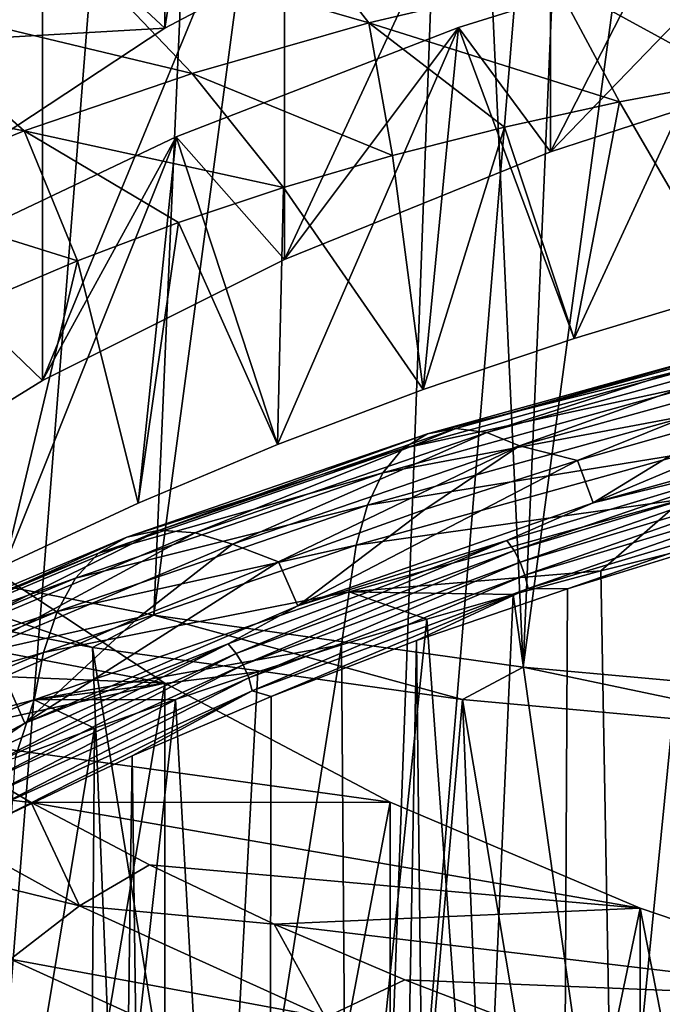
# Model space of a CAD drawing. Header units: metres. Extents: x -109 to 109, y -78 to 121.
# Tile 96 of 256: x -85.61 to -83.23, y -8.3 to -4.64. Entities that reach past the tile are written whole.
import ezdxf

# ---------------------------------------------------------------- set-up
doc = ezdxf.new("R2010")
doc.units = ezdxf.units.M
doc.layers.add('solid_508554_SW0001', color=7, linetype='CONTINUOUS')

msp = doc.modelspace()

# ---------------------------------------------------------------- linework, layer by layer
at = {"layer": 'solid_508554_SW0001'}
for points in [[(-87.378838, -10.804731, -19.068361), (-86.228249, 25.882233, -38.018974), (-84.637512, 25.541044, -38.537006)], [(-85.874214, -11.090439, -19.528069), (-87.378838, -10.804731, -19.068361), (-84.637512, 25.541044, -38.537006)], [(-85.874214, -11.090439, -19.528069), (-84.637512, 25.541044, -38.537006), (-82.994003, 25.270775, -38.917351)], [(-84.332321, -11.309086, -19.869825), (-85.874214, -11.090439, -19.528069), (-82.994003, 25.270775, -38.917351)], [(-84.332321, -11.309086, -19.869825), (-82.994003, 25.270775, -38.917351), (-81.315811, 25.073969, -39.156639)], [(-82.748833, -11.452958, -20.098217), (-84.332321, -11.309086, -19.869825), (-81.315811, 25.073969, -39.156639)], [(-86.445427, -6.594638, -17.733828), (-84.782089, 0.826674, -22.192852), (-86.104317, 1.089165, -21.750572)], [(-86.445427, -6.594638, -17.733828), (-85.115883, -6.852806, -18.180988), (-84.782089, 0.826674, -22.192852)], [(-85.115883, -6.852806, -18.180988), (-84.101875, 0.718822, -22.372557), (-84.782089, 0.826674, -22.192852)], [(-85.115883, -6.852806, -18.180988), (-83.743111, -7.046091, -18.515766), (-84.101875, 0.718822, -22.372557)], [(-83.743111, -7.046091, -18.515766), (-83.411385, 0.626964, -22.523962), (-84.101875, 0.718822, -22.372557)], [(-83.743111, -7.046091, -18.515766), (-82.712982, 0.551443, -22.646475), (-83.411385, 0.626964, -22.523962)], [(-85.07431, -4.67229, 11.107357), (-85.074364, 0.177419, 8.3073), (-84.236671, 0.619598, 9.073174)], [(-85.07431, -4.67229, 11.107357), (-84.236671, 0.619598, 9.073174), (-84.236618, -4.230118, 11.873221)], [(-83.743111, -7.046091, -18.515766), (-82.341148, -7.172977, -18.73554), (-82.712982, 0.551443, -22.646475)], [(-85.811493, -5.157159, 10.267538), (-85.811531, -0.307451, 7.467479), (-85.074364, 0.177419, 8.3073)], [(-85.811493, -5.157159, 10.267538), (-85.074364, 0.177419, 8.3073), (-85.07431, -4.67229, 11.107357)], [(-83.641586, -5.131115, 14.312648), (-83.641586, -3.399064, 13.312648), (-82.575005, -3.052741, 13.912497)], [(-83.641586, -5.131115, 14.312648), (-82.575005, -3.052741, 13.912497), (-82.575005, -4.784792, 14.912497)], [(-84.629936, -5.531289, 13.619527), (-84.629936, -3.799238, 12.619527), (-83.641586, -3.399064, 13.312648)], [(-84.629936, -5.531289, 13.619527), (-83.641586, -3.399064, 13.312648), (-83.641586, -5.131115, 14.312648)], [(-85.529213, -5.980927, 12.840731), (-85.529213, -4.248876, 11.840731), (-84.629936, -3.799238, 12.619527)], [(-85.529213, -5.980927, 12.840731), (-84.629936, -3.799238, 12.619527), (-84.629936, -5.531289, 13.619527)], [(-84.741707, -4.108571, 18.751831), (-85.471184, -4.317534, 18.394337), (-84.31591, -4.651397, 18.069757)], [(-84.741707, -4.108571, 18.751831), (-84.31591, -4.651397, 18.069757), (-83.629089, -4.489986, 18.346628)], [(-85.07431, -4.67229, 11.107357), (-84.236618, -4.230118, 11.873221), (-85.529213, -4.248876, 11.840731)], [(-85.07431, -4.67229, 11.107357), (-85.529213, -4.248876, 11.840731), (-86.329559, -4.743051, 10.984796)], [(-86.329559, -6.475101, 11.984796), (-86.329559, -4.743051, 10.984796), (-85.529213, -4.248876, 11.840731)], [(-86.329559, -6.475101, 11.984796), (-85.529213, -4.248876, 11.840731), (-85.529213, -5.980927, 12.840731)], [(-85.471184, -4.317534, 18.394337), (-86.163864, -4.554649, 17.986818), (-84.973221, -4.839625, 17.745827)], [(-85.471184, -4.317534, 18.394337), (-84.973221, -4.839625, 17.745827), (-84.31591, -4.651397, 18.069757)], [(-82.857445, -4.318922, 15.719408), (-83.553719, -5.825535, 16.109877), (-83.98362, -4.669896, 15.111504)], [(-83.641586, -5.131115, 14.312648), (-82.857445, -4.318922, 15.719408), (-83.98362, -4.669896, 15.111504)], [(-83.641586, -5.131115, 14.312648), (-82.575005, -4.784792, 14.912497), (-82.857445, -4.318922, 15.719408)], [(-82.857445, -4.318922, 15.719408), (-82.974243, -5.650765, 16.412588), (-83.553719, -5.825535, 16.109877)], [(-82.945496, -4.864398, 17.774616), (-82.916885, -4.356528, 18.574457), (-83.629089, -4.489986, 18.346628)], [(-83.384651, -4.945528, 17.634094), (-83.629089, -4.489986, 18.346628), (-84.31591, -4.651397, 18.069757)], [(-83.384651, -4.945528, 17.634094), (-82.945496, -4.864398, 17.774616), (-83.629089, -4.489986, 18.346628)], [(-86.163864, -4.554649, 17.986818), (-86.815575, -4.818315, 17.532047), (-85.597351, -5.053263, 17.377279)], [(-86.163864, -4.554649, 17.986818), (-85.597351, -5.053263, 17.377279), (-84.973221, -4.839625, 17.745827)], [(-85.811493, -5.157159, 10.267538), (-85.07431, -4.67229, 11.107357), (-86.329559, -4.743051, 10.984796)], [(-83.98362, -4.669896, 15.111504), (-84.655296, -6.218992, 15.428391), (-85.032997, -5.076035, 14.40805)], [(-84.629936, -5.531289, 13.619527), (-83.98362, -4.669896, 15.111504), (-85.032997, -5.076035, 14.40805)], [(-84.228851, -5.145277, 17.28812), (-84.31591, -4.651397, 18.069757), (-84.973221, -4.839625, 17.745827)], [(-83.98362, -4.669896, 15.111504), (-84.114372, -6.015034, 15.781656), (-84.655296, -6.218992, 15.428391)], [(-84.629936, -5.531289, 13.619527), (-83.641586, -5.131115, 14.312648), (-83.98362, -4.669896, 15.111504)], [(-83.81237, -5.039144, 17.471947), (-83.384651, -4.945528, 17.634094), (-84.31591, -4.651397, 18.069757)], [(-84.228851, -5.145277, 17.28812), (-83.81237, -5.039144, 17.471947), (-84.31591, -4.651397, 18.069757)], [(-83.98362, -4.669896, 15.111504), (-83.553719, -5.825535, 16.109877), (-84.114372, -6.015034, 15.781656)], [(-86.815575, -4.818315, 17.532047), (-86.184647, -5.29089, 16.966583), (-85.597351, -5.053263, 17.377279)], [(-84.633606, -5.263841, 17.08276), (-84.973221, -4.839625, 17.745827), (-85.597351, -5.053263, 17.377279)], [(-84.633606, -5.263841, 17.08276), (-84.228851, -5.145277, 17.28812), (-84.973221, -4.839625, 17.745827)], [(-82.974243, -5.650765, 16.412588), (-82.945496, -4.864398, 17.774616), (-83.384651, -4.945528, 17.634094)], [(-83.553719, -5.825535, 16.109877), (-83.384651, -4.945528, 17.634094), (-83.81237, -5.039144, 17.471947)], [(-83.553719, -5.825535, 16.109877), (-82.974243, -5.650765, 16.412588), (-83.384651, -4.945528, 17.634094)], [(-84.114372, -6.015034, 15.781656), (-83.81237, -5.039144, 17.471947), (-84.228851, -5.145277, 17.28812)], [(-84.114372, -6.015034, 15.781656), (-83.553719, -5.825535, 16.109877), (-83.81237, -5.039144, 17.471947)], [(-85.399185, -5.53586, 16.61161), (-85.597351, -5.053263, 17.377279), (-86.184647, -5.29089, 16.966583)], [(-85.032997, -5.076035, 14.40805), (-85.669487, -6.667045, 14.652339), (-85.994797, -5.533165, 13.616277)], [(-85.529213, -5.980927, 12.840731), (-85.032997, -5.076035, 14.40805), (-85.994797, -5.533165, 13.616277)], [(-85.032997, -5.076035, 14.40805), (-85.174301, -6.43661, 15.051465), (-85.669487, -6.667045, 14.652339)], [(-85.024361, -5.394243, 16.856897), (-84.633606, -5.263841, 17.08276), (-85.597351, -5.053263, 17.377279)], [(-85.399185, -5.53586, 16.61161), (-85.024361, -5.394243, 16.856897), (-85.597351, -5.053263, 17.377279)], [(-85.529213, -5.980927, 12.840731), (-84.629936, -5.531289, 13.619527), (-85.032997, -5.076035, 14.40805)], [(-85.032997, -5.076035, 14.40805), (-84.655296, -6.218992, 15.428391), (-85.174301, -6.43661, 15.051465)], [(-84.114372, -6.015034, 15.781656), (-84.228851, -5.145277, 17.28812), (-84.633606, -5.263841, 17.08276)], [(-84.655296, -6.218992, 15.428391), (-84.633606, -5.263841, 17.08276), (-85.024361, -5.394243, 16.856897)], [(-84.655296, -6.218992, 15.428391), (-84.114372, -6.015034, 15.781656), (-84.633606, -5.263841, 17.08276)], [(-85.755989, -5.687866, 16.348328), (-85.399185, -5.53586, 16.61161), (-86.184647, -5.29089, 16.966583)], [(-85.174301, -6.43661, 15.051465), (-85.024361, -5.394243, 16.856897), (-85.399185, -5.53586, 16.61161)], [(-85.174301, -6.43661, 15.051465), (-84.655296, -6.218992, 15.428391), (-85.024361, -5.394243, 16.856897)], [(-86.329559, -6.475101, 11.984796), (-85.529213, -5.980927, 12.840731), (-85.994797, -5.533165, 13.616277)], [(-85.669487, -6.667045, 14.652339), (-85.399185, -5.53586, 16.61161), (-85.755989, -5.687866, 16.348328)], [(-85.669487, -6.667045, 14.652339), (-85.174301, -6.43661, 15.051465), (-85.399185, -5.53586, 16.61161)], [(-84.09877, -6.179669, 17.656948), (-82.913826, -5.850856, 18.226444), (-83.992889, -6.159807, 17.451284)], [(-82.991158, -5.901611, 18.43516), (-82.913826, -5.850856, 18.226444), (-84.09877, -6.179669, 17.656948)], [(-83.992889, -6.159807, 17.451284), (-82.82412, -5.835518, 18.012951), (-83.877441, -6.174677, 17.247435)], [(-82.913826, -5.850856, 18.226444), (-82.82412, -5.835518, 18.012951), (-83.992889, -6.159807, 17.451284)], [(-82.82412, -5.835518, 18.012951), (-82.726448, -5.855411, 17.800411), (-83.877441, -6.174677, 17.247435)], [(-83.877441, -6.174677, 17.247435), (-82.726448, -5.855411, 17.800411), (-83.756935, -6.224105, 17.051117)], [(-82.726448, -5.855411, 17.800411), (-82.625237, -5.910349, 17.594555), (-83.756935, -6.224105, 17.051117)], [(-84.190559, -6.234439, 17.858707), (-82.991158, -5.901611, 18.43516), (-84.09877, -6.179669, 17.656948)], [(-83.052635, -5.987333, 18.634457), (-82.991158, -5.901611, 18.43516), (-84.190559, -6.234439, 17.858707)], [(-83.756935, -6.224105, 17.051117), (-82.625237, -5.910349, 17.594555), (-83.540398, -6.278575, 16.918865)], [(-82.625237, -5.910349, 17.594555), (-82.949295, -6.109587, 17.211561), (-83.540398, -6.278575, 16.918865)], [(-83.483032, -6.436195, 16.645859), (-82.949295, -6.109587, 17.211561), (-82.335663, -5.954134, 17.480814)], [(-82.313873, -6.11157, 17.208126), (-83.483032, -6.436195, 16.645859), (-82.335663, -5.954134, 17.480814)], [(-84.264748, -6.323662, 18.051929), (-83.052635, -5.987333, 18.634457), (-84.190559, -6.234439, 17.858707)], [(-83.098557, -6.10508, 18.823997), (-83.052635, -5.987333, 18.634457), (-84.264748, -6.323662, 18.051929)], [(-84.321762, -6.444408, 18.236256), (-83.098557, -6.10508, 18.823997), (-84.264748, -6.323662, 18.051929)], [(-83.130104, -6.251291, 19.004507), (-83.098557, -6.10508, 18.823997), (-84.321762, -6.444408, 18.236256)], [(-83.483032, -6.436195, 16.645859), (-83.540398, -6.278575, 16.918865), (-82.949295, -6.109587, 17.211561)], [(-82.696785, -6.244055, 16.99188), (-83.483032, -6.436195, 16.645859), (-82.313873, -6.11157, 17.208126)], [(-85.215363, -6.562931, 16.993135), (-84.09877, -6.179669, 17.656948), (-85.094185, -6.537735, 16.796707)], [(-84.190559, -6.234439, 17.858707), (-84.09877, -6.179669, 17.656948), (-85.215363, -6.562931, 16.993135)], [(-85.094185, -6.537735, 16.796707), (-83.992889, -6.159807, 17.451284), (-84.961906, -6.54671, 16.603062)], [(-84.09877, -6.179669, 17.656948), (-83.992889, -6.159807, 17.451284), (-85.094185, -6.537735, 16.796707)], [(-83.992889, -6.159807, 17.451284), (-83.877441, -6.174677, 17.247435), (-84.961906, -6.54671, 16.603062)], [(-84.961906, -6.54671, 16.603062), (-83.877441, -6.174677, 17.247435), (-84.823105, -6.589708, 16.417875)], [(-83.877441, -6.174677, 17.247435), (-83.756935, -6.224105, 17.051117), (-84.823105, -6.589708, 16.417875)], [(-85.320854, -6.622449, 17.186666), (-84.190559, -6.234439, 17.858707), (-85.215363, -6.562931, 16.993135)], [(-84.264748, -6.323662, 18.051929), (-84.190559, -6.234439, 17.858707), (-85.320854, -6.622449, 17.186666)], [(-84.823105, -6.589708, 16.417875), (-83.756935, -6.224105, 17.051117), (-84.652069, -6.65496, 16.266947)], [(-83.756935, -6.224105, 17.051117), (-84.108185, -6.460519, 16.603729), (-84.652069, -6.65496, 16.266947)], [(-84.363007, -6.593133, 18.41238), (-83.148499, -6.422408, 19.176712), (-83.130104, -6.251291, 19.004507)], [(-84.363007, -6.593133, 18.41238), (-83.130104, -6.251291, 19.004507), (-84.321762, -6.444408, 18.236256)], [(-83.756935, -6.224105, 17.051117), (-83.540398, -6.278575, 16.918865), (-84.108185, -6.460519, 16.603729)], [(-82.696785, -6.244055, 16.99188), (-83.803299, -6.575663, 16.417519), (-83.483032, -6.436195, 16.645859)], [(-83.776711, -6.612469, 16.392822), (-83.803299, -6.575663, 16.417519), (-82.696785, -6.244055, 16.99188)], [(-82.674225, -6.282067, 16.965094), (-83.776711, -6.612469, 16.392822), (-82.696785, -6.244055, 16.99188)], [(-84.58049, -6.81832, 15.983999), (-84.108185, -6.460519, 16.603729), (-83.540398, -6.278575, 16.918865)], [(-83.483032, -6.436195, 16.645859), (-84.58049, -6.81832, 15.983999), (-83.540398, -6.278575, 16.918865)], [(-83.753792, -6.656585, 16.378687), (-83.776711, -6.612469, 16.392822), (-82.674225, -6.282067, 16.965094)], [(-82.654785, -6.327224, 16.949156), (-83.753792, -6.656585, 16.378687), (-82.674225, -6.282067, 16.965094)], [(-85.40712, -6.71582, 17.372692), (-84.264748, -6.323662, 18.051929), (-85.320854, -6.622449, 17.186666)], [(-84.321762, -6.444408, 18.236256), (-84.264748, -6.323662, 18.051929), (-85.40712, -6.71582, 17.372692)], [(-83.736069, -6.705066, 16.376055), (-83.753792, -6.656585, 16.378687), (-82.654785, -6.327224, 16.949156)], [(-82.639748, -6.37651, 16.945129), (-83.736069, -6.705066, 16.376055), (-82.654785, -6.327224, 16.949156)], [(-83.724731, -6.754673, 16.385101), (-83.736069, -6.705066, 16.376055), (-82.639748, -6.37651, 16.945129)], [(-82.630127, -6.426632, 16.953285), (-83.724731, -6.754673, 16.385101), (-82.639748, -6.37651, 16.945129)], [(-83.803299, -6.575663, 16.417519), (-84.58049, -6.81832, 15.983999), (-83.483032, -6.436195, 16.645859)], [(-83.148499, -6.422408, 19.176712), (-84.389885, -6.766295, 18.580996), (-83.454277, -6.688798, 19.208336)], [(-84.363007, -6.593133, 18.41238), (-84.389885, -6.766295, 18.580996), (-83.148499, -6.422408, 19.176712)], [(-82.630127, -6.426632, 16.953285), (-83.578468, -6.755256, 16.486248), (-83.724731, -6.754673, 16.385101)], [(-82.630127, -6.426632, 16.953285), (-82.998306, -6.577496, 16.794138), (-83.578468, -6.755256, 16.486248)], [(-83.148499, -6.422408, 19.176712), (-83.454277, -6.688798, 19.208336), (-83.12439, -6.605067, 19.353361)], [(-85.474716, -6.840135, 17.550812), (-84.321762, -6.444408, 18.236256), (-85.40712, -6.71582, 17.372692)], [(-84.363007, -6.593133, 18.41238), (-84.321762, -6.444408, 18.236256), (-85.474716, -6.840135, 17.550812)], [(-84.58049, -6.81832, 15.983999), (-84.652069, -6.65496, 16.266947), (-84.108185, -6.460519, 16.603729)], [(-86.117088, -6.967045, 16.053135), (-85.094185, -6.537735, 16.796707), (-85.969032, -6.969405, 15.870941)], [(-85.215363, -6.562931, 16.993135), (-85.094185, -6.537735, 16.796707), (-86.117088, -6.967045, 16.053135)], [(-85.094185, -6.537735, 16.796707), (-84.961906, -6.54671, 16.603062), (-85.969032, -6.969405, 15.870941)], [(-85.969032, -6.969405, 15.870941), (-84.961906, -6.54671, 16.603062), (-85.813057, -7.005208, 15.69821)], [(-84.961906, -6.54671, 16.603062), (-84.823105, -6.589708, 16.417875), (-85.813057, -7.005208, 15.69821)], [(-86.252602, -6.998239, 16.239178), (-85.215363, -6.562931, 16.993135), (-86.117088, -6.967045, 16.053135)], [(-85.320854, -6.622449, 17.186666), (-85.215363, -6.562931, 16.993135), (-86.252602, -6.998239, 16.239178)], [(-83.803299, -6.575663, 16.417519), (-84.83947, -6.959903, 15.751994), (-84.58049, -6.81832, 15.983999)], [(-84.809113, -6.99531, 15.729722), (-84.83947, -6.959903, 15.751994), (-83.803299, -6.575663, 16.417519)], [(-83.776711, -6.612469, 16.392822), (-84.809113, -6.99531, 15.729722), (-83.803299, -6.575663, 16.417519)], [(-83.750977, -39.986439, 34.610226), (-83.578468, -6.755256, 16.486248), (-82.998306, -6.577496, 16.794138)], [(-82.668053, -39.634808, 35.219269), (-83.750977, -39.986439, 34.610226), (-82.998306, -6.577496, 16.794138)], [(-85.811531, -6.620752, -3.467479), (-85.074364, -7.105623, -4.3073), (-86.738754, -6.78945, -3.759673)], [(-86.445427, -6.594638, -17.733828), (-86.675911, -6.713969, -17.940514), (-85.344147, -6.972883, -18.388968)], [(-86.445427, -6.594638, -17.733828), (-85.344147, -6.972883, -18.388968), (-85.115883, -6.852806, -18.180988)], [(-86.370949, -7.063095, 16.423458), (-85.320854, -6.622449, 17.186666), (-86.252602, -6.998239, 16.239178)], [(-85.40712, -6.71582, 17.372692), (-85.320854, -6.622449, 17.186666), (-86.370949, -7.063095, 16.423458)], [(-85.813057, -7.005208, 15.69821), (-84.823105, -6.589708, 16.417875), (-85.172379, -6.861913, 15.908494)], [(-85.811493, -11.470529, -0.667538), (-85.074364, -7.105623, -4.3073), (-85.811531, -6.620752, -3.467479)], [(-85.525238, -6.991884, 17.721663), (-84.389885, -6.766295, 18.580996), (-84.363007, -6.593133, 18.41238)], [(-85.525238, -6.991884, 17.721663), (-84.363007, -6.593133, 18.41238), (-85.474716, -6.840135, 17.550812)], [(-84.823105, -6.589708, 16.417875), (-84.652069, -6.65496, 16.266947), (-85.172379, -6.861913, 15.908494)], [(-84.782944, -7.03822, 15.717675), (-84.809113, -6.99531, 15.729722), (-83.776711, -6.612469, 16.392822)], [(-83.753792, -6.656585, 16.378687), (-84.782944, -7.03822, 15.717675), (-83.776711, -6.612469, 16.392822)], [(-83.12439, -6.605067, 19.353361), (-83.454277, -6.688798, 19.208336), (-83.404892, -9.435019, 21.514)], [(-83.12439, -6.605067, 19.353361), (-83.404892, -9.435019, 21.514), (-82.898811, -9.295074, 21.754152)], [(-85.594971, -7.254027, 15.229332), (-85.172379, -6.861913, 15.908494), (-84.652069, -6.65496, 16.266947)], [(-84.58049, -6.81832, 15.983999), (-85.594971, -7.254027, 15.229332), (-84.652069, -6.65496, 16.266947)], [(-84.762711, -7.085769, 15.716658), (-84.782944, -7.03822, 15.717675), (-83.753792, -6.656585, 16.378687)], [(-83.736069, -6.705066, 16.376055), (-84.762711, -7.085769, 15.716658), (-83.753792, -6.656585, 16.378687)], [(-84.389885, -6.766295, 18.580996), (-83.779991, -6.776582, 19.056288), (-83.454277, -6.688798, 19.208336)], [(-83.454277, -6.688798, 19.208336), (-83.779991, -6.776582, 19.056288), (-83.404892, -9.435019, 21.514)], [(-86.675911, -6.713969, -17.940514), (-86.449493, -12.204841, -14.518901), (-85.121147, -12.45188, -14.973509)], [(-85.344147, -6.972883, -18.388968), (-86.675911, -6.713969, -17.940514), (-85.121147, -12.45188, -14.973509)], [(-86.468582, -7.16112, 16.601406), (-85.40712, -6.71582, 17.372692), (-86.370949, -7.063095, 16.423458)], [(-85.474716, -6.840135, 17.550812), (-85.40712, -6.71582, 17.372692), (-86.468582, -7.16112, 16.601406)], [(-84.749763, -7.13478, 15.726738), (-84.762711, -7.085769, 15.716658), (-83.736069, -6.705066, 16.376055)], [(-83.724731, -6.754673, 16.385101), (-84.749763, -7.13478, 15.726738), (-83.736069, -6.705066, 16.376055)], [(-84.389885, -6.766295, 18.580996), (-85.560257, -7.167557, 17.88588), (-84.417656, -6.963989, 18.731689)], [(-85.525238, -6.991884, 17.721663), (-85.560257, -7.167557, 17.88588), (-84.389885, -6.766295, 18.580996)], [(-83.724731, -6.754673, 16.385101), (-84.679039, -7.155062, 15.793764), (-84.749763, -7.13478, 15.726738)], [(-83.724731, -6.754673, 16.385101), (-84.139221, -6.947954, 16.152485), (-84.679039, -7.155062, 15.793764)], [(-84.389885, -6.766295, 18.580996), (-84.417656, -6.963989, 18.731689), (-84.101189, -6.868334, 18.897369)], [(-84.389885, -6.766295, 18.580996), (-84.101189, -6.868334, 18.897369), (-83.779991, -6.776582, 19.056288)], [(-83.724731, -6.754673, 16.385101), (-83.578468, -6.755256, 16.486248), (-84.139221, -6.947954, 16.152485)], [(-83.750977, -39.986439, 34.610226), (-84.139221, -6.947954, 16.152485), (-83.578468, -6.755256, 16.486248)], [(-85.074364, -7.105623, -4.3073), (-86.37648, -7.052936, -4.216043), (-86.738754, -6.78945, -3.759673)], [(-83.779991, -6.776582, 19.056288), (-84.101189, -6.868334, 18.897369), (-83.904457, -9.580263, 21.26338)], [(-83.779991, -6.776582, 19.056288), (-83.904457, -9.580263, 21.26338), (-83.404892, -9.435019, 21.514)], [(-86.546181, -7.28944, 16.772564), (-85.474716, -6.840135, 17.550812), (-86.468582, -7.16112, 16.601406)], [(-85.525238, -6.991884, 17.721663), (-85.474716, -6.840135, 17.550812), (-86.546181, -7.28944, 16.772564)], [(-84.83947, -6.959903, 15.751994), (-85.594971, -7.254027, 15.229332), (-84.58049, -6.81832, 15.983999)], [(-85.813057, -7.005208, 15.69821), (-85.172379, -6.861913, 15.908494), (-85.670448, -7.081908, 15.527452)], [(-85.594971, -7.254027, 15.229332), (-85.670448, -7.081908, 15.527452), (-85.172379, -6.861913, 15.908494)], [(-85.115883, -6.852806, -18.180988), (-85.344147, -6.972883, -18.388968), (-83.968582, -7.166831, -18.724895)], [(-85.115883, -6.852806, -18.180988), (-83.968582, -7.166831, -18.724895), (-83.743111, -7.046091, -18.515766)], [(-84.101189, -6.868334, 18.897369), (-84.417656, -6.963989, 18.731689), (-84.396774, -9.731198, 21.002234)], [(-84.101189, -6.868334, 18.897369), (-84.396774, -9.731198, 21.002234), (-83.904457, -9.580263, 21.26338)], [(-84.754463, -40.392738, 33.906487), (-84.679039, -7.155062, 15.793764), (-84.139221, -6.947954, 16.152485)], [(-83.750977, -39.986439, 34.610226), (-84.754463, -40.392738, 33.906487), (-84.139221, -6.947954, 16.152485)], [(-84.83947, -6.959903, 15.751994), (-85.795334, -7.393074, 15.00172), (-85.594971, -7.254027, 15.229332)], [(-85.761497, -7.426904, 14.982179), (-85.795334, -7.393074, 15.00172), (-84.83947, -6.959903, 15.751994)], [(-84.809113, -6.99531, 15.729722), (-85.761497, -7.426904, 14.982179), (-84.83947, -6.959903, 15.751994)], [(-85.560257, -7.167557, 17.88588), (-84.729095, -7.063447, 18.559425), (-84.417656, -6.963989, 18.731689)], [(-85.344147, -6.972883, -18.388968), (-85.121147, -12.45188, -14.973509), (-84.437012, -12.55081, -15.160258)], [(-83.968582, -7.166831, -18.724895), (-85.344147, -6.972883, -18.388968), (-84.437012, -12.55081, -15.160258)], [(-84.417656, -6.963989, 18.731689), (-84.881264, -9.888178, 20.73033), (-84.396774, -9.731198, 21.002234)], [(-84.417656, -6.963989, 18.731689), (-84.729095, -7.063447, 18.559425), (-84.881264, -9.888178, 20.73033)], [(-86.605499, -7.444592, 16.937483), (-85.560257, -7.167557, 17.88588), (-85.525238, -6.991884, 17.721663)], [(-86.605499, -7.444592, 16.937483), (-85.525238, -6.991884, 17.721663), (-86.546181, -7.28944, 16.772564)], [(-85.732323, -7.468455, 14.972486), (-85.761497, -7.426904, 14.982179), (-84.809113, -6.99531, 15.729722)], [(-84.782944, -7.03822, 15.717675), (-85.732323, -7.468455, 14.972486), (-84.809113, -6.99531, 15.729722)], [(-85.074364, -7.105623, -4.3073), (-85.98719, -7.306532, -4.655285), (-86.37648, -7.052936, -4.216043)], [(-85.70977, -7.514953, 14.973289), (-85.732323, -7.468455, 14.972486), (-84.782944, -7.03822, 15.717675)], [(-84.762711, -7.085769, 15.716658), (-85.70977, -7.514953, 14.973289), (-84.782944, -7.03822, 15.717675)], [(-83.743111, -7.046091, -18.515766), (-83.968582, -7.166831, -18.724895), (-82.561798, -7.294006, -18.945169)], [(-83.743111, -7.046091, -18.515766), (-82.561798, -7.294006, -18.945169), (-82.341148, -7.172977, -18.73554)], [(-85.594971, -7.254027, 15.229332), (-86.516014, -7.738812, 14.38966), (-85.670448, -7.081908, 15.527452)], [(-85.695343, -7.563292, 14.984534), (-85.70977, -7.514953, 14.973289), (-84.762711, -7.085769, 15.716658)], [(-84.749763, -7.13478, 15.726738), (-85.695343, -7.563292, 14.984534), (-84.762711, -7.085769, 15.716658)], [(-85.560257, -7.167557, 17.88588), (-85.035301, -7.166628, 18.380709), (-84.729095, -7.063447, 18.559425)], [(-84.729095, -7.063447, 18.559425), (-85.035301, -7.166628, 18.380709), (-84.881264, -9.888178, 20.73033)], [(-85.074364, -7.105623, -4.3073), (-84.236671, -7.547801, -5.073175), (-85.98719, -7.306532, -4.655285)], [(-85.07431, -11.955398, -1.507357), (-85.074364, -7.105623, -4.3073), (-85.811493, -11.470529, -0.667538)], [(-84.749763, -7.13478, 15.726738), (-85.689995, -7.610198, 15.005445), (-85.695343, -7.563292, 14.984534)], [(-84.749763, -7.13478, 15.726738), (-85.196434, -7.376012, 15.411067), (-85.689995, -7.610198, 15.005445)], [(-84.749763, -7.13478, 15.726738), (-84.679039, -7.155062, 15.793764), (-85.196434, -7.376012, 15.411067)], [(-85.07431, -11.955398, -1.507357), (-84.236671, -7.547801, -5.073175), (-85.074364, -7.105623, -4.3073)], [(-85.560257, -7.167557, 17.88588), (-86.648262, -7.623115, 17.096714), (-85.631012, -7.383748, 18.004646)], [(-86.605499, -7.444592, 16.937483), (-86.648262, -7.623115, 17.096714), (-85.560257, -7.167557, 17.88588)], [(-85.560257, -7.167557, 17.88588), (-85.631012, -7.383748, 18.004646), (-85.336014, -7.273428, 18.195726)], [(-85.560257, -7.167557, 17.88588), (-85.336014, -7.273428, 18.195726), (-85.035301, -7.166628, 18.380709)], [(-85.035301, -7.166628, 18.380709), (-85.357384, -10.051517, 20.447361), (-84.881264, -9.888178, 20.73033)], [(-85.035301, -7.166628, 18.380709), (-85.336014, -7.273428, 18.195726), (-85.357384, -10.051517, 20.447361)], [(-84.754463, -40.392738, 33.906487), (-85.196434, -7.376012, 15.411067), (-84.679039, -7.155062, 15.793764)], [(-83.968582, -7.166831, -18.724895), (-84.437012, -12.55081, -15.160258), (-83.743248, -12.632626, -15.318732)], [(-83.968582, -7.166831, -18.724895), (-83.743248, -12.632626, -15.318732), (-83.041954, -12.697063, -15.448457)], [(-82.561798, -7.294006, -18.945169), (-83.968582, -7.166831, -18.724895), (-83.041954, -12.697063, -15.448457)], [(-85.795334, -7.393074, 15.00172), (-86.516014, -7.738812, 14.38966), (-85.594971, -7.254027, 15.229332)], [(-85.336014, -7.273428, 18.195726), (-85.824638, -10.221257, 20.153362), (-85.357384, -10.051517, 20.447361)], [(-85.336014, -7.273428, 18.195726), (-85.631012, -7.383748, 18.004646), (-85.824638, -10.221257, 20.153362)], [(-86.221191, -7.476494, -4.89562), (-85.98719, -7.306532, -4.655285), (-85.571945, -7.549553, -5.076209)], [(-84.236671, -7.547801, -5.073175), (-85.571945, -7.549553, -5.076209), (-85.98719, -7.306532, -4.655285)], [(-85.667511, -40.849262, 33.115765), (-85.689995, -7.610198, 15.005445), (-85.196434, -7.376012, 15.411067)], [(-84.754463, -40.392738, 33.906487), (-85.667511, -40.849262, 33.115765), (-85.196434, -7.376012, 15.411067)], [(-86.500916, -7.661818, -5.053696), (-86.221191, -7.476494, -4.89562), (-85.392403, -7.933708, -5.687538)], [(-85.392403, -7.933708, -5.687538), (-86.221191, -7.476494, -4.89562), (-85.571945, -7.549553, -5.076209)], [(-84.236671, -7.547801, -5.073175), (-83.308266, -7.942103, -5.756125), (-85.571945, -7.549553, -5.076209)], [(-83.308266, -7.942103, -5.756125), (-85.131889, -7.781344, -5.477683), (-85.571945, -7.549553, -5.076209)], [(-85.392403, -7.933708, -5.687538), (-85.571945, -7.549553, -5.076209), (-85.131889, -7.781344, -5.477683)], [(-84.236618, -12.39757, -2.273221), (-84.236671, -7.547801, -5.073175), (-85.07431, -11.955398, -1.507357)], [(-84.236618, -12.39757, -2.273221), (-83.308266, -7.942103, -5.756125), (-84.236671, -7.547801, -5.073175)], [(-85.648277, -8.132187, -5.868401), (-86.500916, -7.661818, -5.053696), (-85.392403, -7.933708, -5.687538)], [(-85.392403, -7.933708, -5.687538), (-85.131889, -7.781344, -5.477683), (-84.668213, -8.001284, -5.85863)], [(-83.308266, -7.942103, -5.756125), (-84.668213, -8.001284, -5.85863), (-85.131889, -7.781344, -5.477683)], [(-85.648277, -8.132187, -5.868401), (-85.392403, -7.933708, -5.687538), (-84.477982, -8.348102, -6.40529)], [(-84.477982, -8.348102, -6.40529), (-85.392403, -7.933708, -5.687538), (-84.668213, -8.001284, -5.85863)], [(-83.308266, -7.942103, -5.756125), (-82.300041, -8.283905, -6.348145), (-84.668213, -8.001284, -5.85863)], [(-83.30822, -12.791862, -2.956156), (-83.308266, -7.942103, -5.756125), (-84.236618, -12.39757, -2.273221)], [(-82.300018, -13.133654, -3.548155), (-82.300041, -8.283905, -6.348145), (-83.308266, -7.942103, -5.756125)], [(-82.300018, -13.133654, -3.548155), (-83.308266, -7.942103, -5.756125), (-83.30822, -12.791862, -2.956156)], [(-82.300041, -8.283905, -6.348145), (-84.182182, -8.20878, -6.218024), (-84.668213, -8.001284, -5.85863)], [(-84.477982, -8.348102, -6.40529), (-84.668213, -8.001284, -5.85863), (-84.182182, -8.20878, -6.218024)], [(-85.892815, -8.370587, -6.013123), (-85.648277, -8.132187, -5.868401), (-84.707535, -8.558505, -6.606805)], [(-84.707535, -8.558505, -6.606805), (-85.648277, -8.132187, -5.868401), (-84.477982, -8.348102, -6.40529)], [(-84.477982, -8.348102, -6.40529), (-84.182182, -8.20878, -6.218024), (-83.675117, -8.40327, -6.55489)], [(-82.300041, -8.283905, -6.348145), (-83.675117, -8.40327, -6.55489), (-84.182182, -8.20878, -6.218024)], [(-82.300041, -8.283905, -6.348145), (-81.223808, -8.5692, -6.84229), (-83.675117, -8.40327, -6.55489)]]:
    msp.add_3dface(points, dxfattribs=at)

doc.saveas('drawing.dxf')
